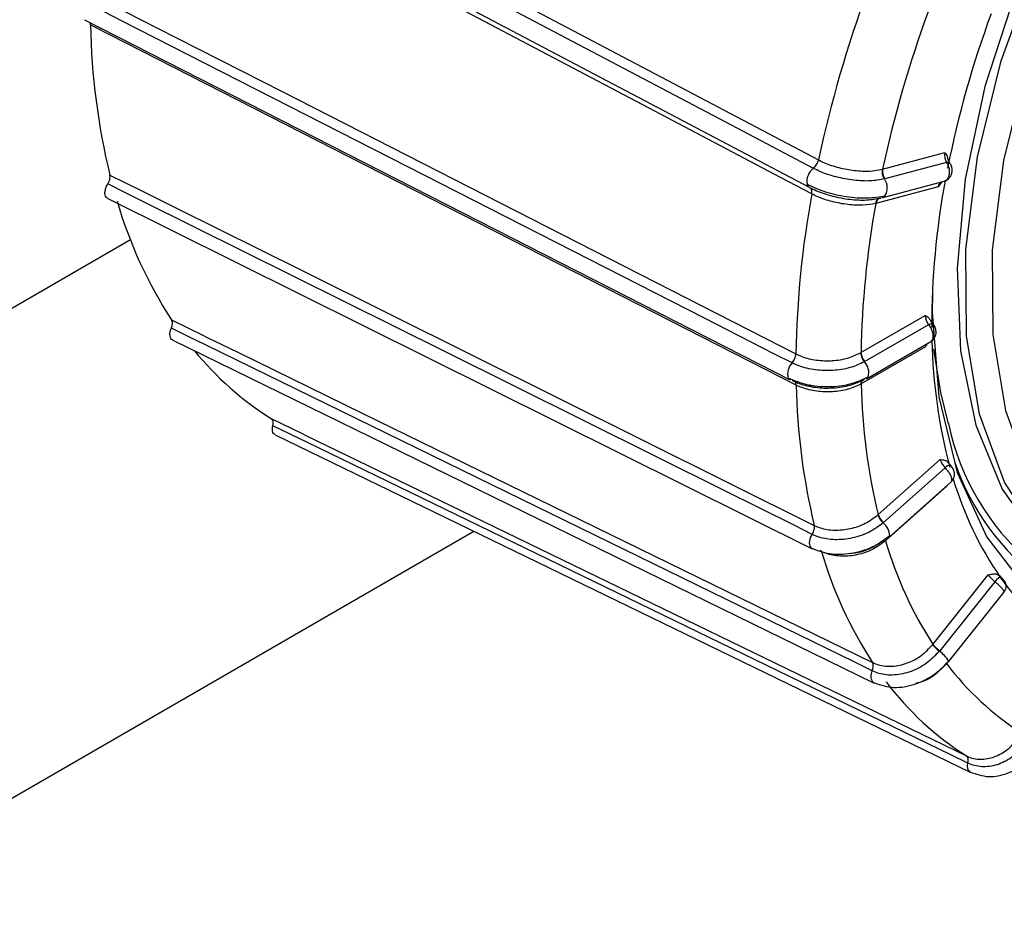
# Model space of a CAD drawing. Extents: x 5 to 297, y -3 to 205.
# Tile 27 of 37: x 231.53 to 233.62, y 97.31 to 99.23. Entities that reach past the tile are written whole.
import ezdxf

# ---------------------------------------------------------------- set-up
doc = ezdxf.new("R2010")
doc.units = 0
doc.layers.get('0').update_dxf_attribs({"linetype": 'CONTINUOUS'})

msp = doc.modelspace()

# ---------------------------------------------------------------- linework, layer by layer
at = {"color": 7, "linetype": 'CONTINUOUS'}
for p, q in [((231.7327, 99.7167), (233.2225, 98.9316)), ((231.7132, 99.6587), (233.203, 98.8736)), ((231.6704, 99.2278), (233.1626, 98.4665)), ((231.683, 99.217), (231.6821, 99.2219)), ((233.358, 98.912), (233.4895, 98.9469)), ((233.4934, 98.9262), (233.3626, 98.8914)), ((233.2042, 98.873), (233.2037, 98.8733)), ((233.4753, 98.8746), (233.3437, 98.8396)), ((233.3564, 98.8514), (233.488, 98.8864)), ((233.3626, 98.8914), (233.3619, 98.8912)), ((231.7195, 98.8499), (233.209, 98.1094)), ((233.3437, 98.8396), (233.343, 98.8394)), ((233.3123, 98.5244), (233.4482, 98.6028)), ((233.4554, 98.5832), (233.3203, 98.5053)), ((231.857, 98.5507), (233.3388, 97.8267)), ((233.3241, 98.4691), (233.4601, 98.5476)), ((233.4487, 98.5367), (233.3128, 98.4583)), ((233.3203, 98.5053), (233.3195, 98.5048)), ((233.2046, 98.4562), (233.1999, 98.4548)), ((233.3128, 98.4583), (233.3122, 98.4579)), ((232.0735, 98.3507), (233.5435, 97.6377)), ((233.3486, 98.1819), (233.4796, 98.2984)), ((233.5014, 98.2863), (233.4962, 98.2922)), ((233.49, 98.281), (233.3599, 98.1651)), ((233.3718, 98.1346), (233.503, 98.2514)), ((233.4948, 98.2431), (233.3639, 98.1265)), ((233.3599, 98.1651), (233.3591, 98.1645)), ((231.0511, 97.314), (232.4938, 98.1469)), ((233.3639, 98.1265), (233.3632, 98.126)), ((233.3672, 98.1338), (233.3676, 98.1337)), ((233.2089, 98.1094), (233.2062, 98.1116)), ((233.4644, 97.9077), (233.5815, 98.0545)), ((233.5951, 98.0401), (233.4787, 97.8942)), ((233.6078, 98.0501), (233.6034, 98.0539)), ((233.4975, 97.8706), (233.6147, 98.0175)), ((233.4787, 97.8942), (233.478, 97.8934)), ((233.4933, 97.8669), (233.4928, 97.8662)), ((233.5434, 97.6377), (233.5432, 97.6379))]:
    msp.add_line(p, q, dxfattribs=at)
at = {"color": 1, "linetype": 'CONTINUOUS'}
for p, q in [((231.1161, 98.387), (231.7674, 98.763)), ((233.2287, 98.1041), (233.2252, 98.1059)), ((233.4975, 97.8722), (233.4933, 97.8669))]:
    msp.add_line(p, q, dxfattribs=at)
at = {"color": 7, "linetype": 'CONTINUOUS', "flags": 128}
for points in [[(234.4274, 100.2975), (234.3859, 100.2707), (234.2342, 100.1544), (234.0887, 100.0136), (233.9531, 99.852), (233.8309, 99.6738), (233.7252, 99.4836), (233.6389, 99.2863), (233.5742, 99.087), (233.5327, 98.8908), (233.5154, 98.703), (233.523, 98.5282), (233.5551, 98.3712), (233.6109, 98.2358), (233.689, 98.1257), (233.7873, 98.0436), (233.8214, 98.0244)], [(233.8379, 98.0159), (233.7899, 98.0443), (233.6918, 98.1328), (233.6155, 98.2504), (233.563, 98.3939), (233.5356, 98.5594), (233.5343, 98.7425), (233.5589, 98.938), (233.6088, 99.1407), (233.6827, 99.345), (233.7786, 99.5454), (233.8937, 99.7364), (234.0251, 99.9128), (234.1691, 100.0697), (234.3217, 100.203), (234.4789, 100.3089)], [(234.5064, 100.2606), (234.3539, 100.1579), (234.2058, 100.0285), (234.0661, 99.8762), (233.9386, 99.7051), (233.8268, 99.5197), (233.7338, 99.3253), (233.6621, 99.127), (233.6136, 98.9303), (233.5897, 98.7405), (233.5911, 98.5629), (233.6176, 98.4023), (233.6686, 98.263), (233.7289, 98.1658)], [(233.2117, 98.9137), (233.1747, 98.9332), (233.0267, 99.0112), (232.4348, 99.3232), (231.7961, 99.6597), (231.7592, 99.6792), (231.7219, 99.6988)], [(233.2083, 98.8596), (233.1419, 98.8946), (232.8763, 99.0346), (231.7928, 99.6055), (231.7264, 99.6405), (231.7185, 99.6447)], [(233.4632, 98.6496), (233.4629, 98.6093), (233.4769, 98.4308), (233.5158, 98.2712), (233.5786, 98.1345), (233.6638, 98.024), (233.7692, 97.9425), (233.8924, 97.892), (234.0301, 97.8737), (234.1792, 97.8881), (234.3358, 97.9348), (234.4962, 98.0127), (234.6563, 98.1198), (234.8123, 98.2536), (234.9602, 98.4106), (235.0966, 98.5872), (235.2179, 98.7788), (235.3212, 98.9808), (235.404, 99.1882), (235.4642, 99.396)], [(231.6825, 99.2828), (231.749, 99.2488), (231.7569, 99.2448), (231.8234, 99.2109), (232.0895, 99.0751), (233.1747, 98.5214)], [(233.1668, 98.5024), (233.1297, 98.5213), (232.9815, 98.5969), (232.3887, 98.8994), (231.749, 99.2258), (231.712, 99.2447), (231.6746, 99.2637)], [(233.1752, 98.4557), (233.1087, 98.4896), (232.8426, 98.6254), (231.7574, 99.179), (231.6909, 99.213), (231.683, 99.217)], [(231.7241, 98.8996), (231.7905, 98.8666), (231.7984, 98.8627), (231.8648, 98.8297), (232.1304, 98.6976), (233.2136, 98.1591)], [(233.2092, 98.1402), (233.1722, 98.1586), (233.0243, 98.2321), (232.4325, 98.5264), (231.794, 98.8438), (231.757, 98.8621), (231.7197, 98.8807)], [(233.352, 98.8507), (233.3521, 98.8507), (233.354, 98.851)], [(231.8547, 98.5933), (231.9208, 98.561), (231.9286, 98.5572), (231.9947, 98.5249), (232.2589, 98.3958), (233.3366, 97.8693)], [(233.336, 97.8518), (233.2992, 97.8698), (233.152, 97.9417), (232.5632, 98.2293), (231.928, 98.5397), (231.8912, 98.5577), (231.8541, 98.5758)], [(233.4971, 98.3741), (233.4811, 98.4402), (233.4667, 98.5314)], [(233.1626, 98.4665), (233.1597, 98.4688), (233.1587, 98.4705)], [(233.3241, 98.4691), (233.3265, 98.4714), (233.3275, 98.473)], [(232.0653, 98.3847), (232.1309, 98.353), (232.1386, 98.3492), (232.2042, 98.3174), (232.4663, 98.1903), (233.5353, 97.6718)], [(233.5386, 97.6569), (233.5021, 97.6746), (233.356, 97.7454), (232.772, 98.0286), (232.1419, 98.3343), (232.1054, 98.352), (232.0686, 98.3698)], [(233.3718, 98.1346), (233.3727, 98.1357), (233.3732, 98.1375)], [(233.4974, 97.8706), (233.4976, 97.8709), (233.4975, 97.8722)], [(233.3388, 97.8267), (233.3386, 97.8269), (233.3373, 97.8277)]]:
    msp.add_lwpolyline(points, dxfattribs=at)
at = {"color": 1, "linetype": 'CONTINUOUS', "flags": 128}
for points in [[(233.4647, 98.5847), (233.4639, 98.5853), (233.4624, 98.5855), (233.4605, 98.5852), (233.4581, 98.5845), (233.4554, 98.5832)], [(233.6078, 98.0501), (233.6078, 98.0501), (233.607, 98.0503), (233.6058, 98.0498), (233.6041, 98.0488), (233.6022, 98.0472), (233.5999, 98.0452), (233.5975, 98.0428), (233.5951, 98.0401)], [(233.5432, 97.6379), (233.5429, 97.638), (233.5399, 97.6409), (233.5381, 97.6452), (233.5376, 97.6507), (233.5386, 97.6569)]]:
    msp.add_lwpolyline(points, dxfattribs=at)
at = {"color": 7, "linetype": 'CONTINUOUS'}
for centre, radius, start, end in [((235.8196, 98.3721), 2.6567, 159.8267, 167.8431), ((235.8106, 98.3812), 2.5095, 159.8799, 167.7899), ((235.6365, 98.4856), 2.1836, 159.7843, 168.679), ((233.1526, 99.246), 1.4699, 181.1302, 193.6307), ((233.384, 98.907), 0.0272, 169.7616, 215.3855), ((233.3846, 98.9072), 0.0271, 169.929, 215.7365), ((233.2085, 98.8828), 0.0107, 195.0616, 239.1757), ((235.1307, 98.5808), 1.6688, 169.4057, 180.1132), ((235.2104, 98.4897), 2.0359, 169.5318, 179.1067), ((233.3528, 98.8639), 0.0131, 286.0772, 322.0208), ((232.6514, 99.1115), 0.9504, 196.3096, 213.0385), ((235.2352, 98.4923), 1.9231, 169.5954, 179.0431), ((232.4284, 98.9595), 0.6798, 219.3698, 237.7251), ((233.3429, 98.5256), 0.0313, 182.8985, 221.6528), ((233.3434, 98.5261), 0.0311, 183.1038, 222.0532), ((234.6243, 98.4876), 1.3118, 181.2818, 193.4791), ((233.3197, 98.4611), 0.007, 89.199, 119.4361), ((234.5637, 98.4848), 1.3888, 181.1998, 193.5611), ((233.3857, 98.1942), 0.0399, 198.8428, 228.161), ((233.3861, 98.1948), 0.0396, 199.1065, 228.596), ((234.177, 98.3676), 0.8481, 196.5121, 212.836), ((234.0901, 98.3577), 0.8979, 196.4026, 212.9455), ((234.0477, 98.3554), 0.5366, 214.8804, 239.6665), ((233.5186, 97.9499), 0.0696, 218.0542, 234.3026), ((233.5185, 97.9506), 0.069, 218.3797, 234.7533), ((233.9807, 98.2357), 0.6111, 217.1132, 237.4337), ((233.8824, 98.218), 0.6471, 216.9774, 237.5695)]:
    msp.add_arc(centre, radius, start, end, dxfattribs=at)
at = {"color": 1, "linetype": 'CONTINUOUS'}
for centre, radius, start, end in [((233.496, 98.92), 0.00669, 47.5418, 112.3669), ((233.233, 98.8857), 0.0352, 127.172, 189.1725), ((233.3367, 98.8727), 0.0313, 327.4481, 36.2966), ((233.3563, 98.8381), 0.0133, 108.8411, 174.3937), ((233.357, 98.8382), 0.0134, 108.7782, 174.175), ((234.5965, 98.5735), 1.1344, 181.1732, 194.8741), ((233.1882, 98.48), 0.031, 133.6079, 197.7699), ((233.2957, 98.4819), 0.0331, 344.3576, 43.8012), ((233.3221, 98.459), 0.01, 125.7811, 186.4854), ((233.323, 98.4594), 0.0103, 128.6165, 185.9891), ((234.0227, 98.4867), 0.5375, 192.088, 265.2103), ((234.0119, 98.4659), 0.5306, 199.1576, 266.9591), ((233.5012, 98.272), 0.0143, 89.3364, 141.1999), ((234.2111, 98.4665), 0.7341, 196.3625, 214.6988), ((233.3346, 98.1345), 0.0387, 4.363, 50.7333), ((233.2283, 98.1237), 0.0253, 139.1686, 208.6547), ((233.4408, 97.8396), 0.0654, 29.8706, 55.3069), ((233.3539, 97.8407), 0.021, 148.0663, 218.1846)]:
    msp.add_arc(centre, radius, start, end, dxfattribs=at)
at = {"color": 7, "linetype": 'CONTINUOUS'}
for centre, major_axis, ratio, start_param, end_param in [((233.5022, 98.9385), (-0.0037, 0.0197), 0.642805, 1.011515, 2.121076), ((233.4609, 98.594), (-0.0086, 0.0181), 0.513821, 0.836128, 1.945689), ((233.4923, 98.2892), (-0.012, 0.016), 0.346426, 0.721419, 1.83098), ((233.5944, 98.0448), (0.0146, -0.0138), 0.151819, 3.793125, 4.902686)]:
    msp.add_ellipse(centre, major_axis=major_axis, ratio=ratio, start_param=start_param, end_param=end_param, dxfattribs=at)
at = {"color": 1, "linetype": 'CONTINUOUS'}
for centre, major_axis, ratio, start_param, end_param in [((233.488, 98.8662), (-0.0037, 0.0197), 0.642805, 0.263129, 1.011515), ((233.4614, 98.5279), (-0.0086, 0.0181), 0.513821, 0.517257, 0.836128)]:
    msp.add_ellipse(centre, major_axis=major_axis, ratio=ratio, start_param=start_param, end_param=end_param, dxfattribs=at)
at = {"color": 7, "linetype": 'CONTINUOUS'}
for points, knots in [([(233.4895, 98.9469), (233.4896, 98.9469), (233.4914, 98.9442), (233.4943, 98.9409), (233.4953, 98.9358), (233.4956, 98.9345)], [0, 0, 0, 0, 0.013295, 0.737582, 1, 1, 1, 1]), ([(233.2117, 98.9137), (233.2129, 98.9149), (233.2153, 98.9172), (233.2185, 98.9217), (233.2211, 98.9266), (233.222, 98.9299), (233.2225, 98.9316)], [0, 0, 0, 0, 0.25, 0.5, 0.75, 1, 1, 1, 1]), ([(233.2225, 98.9316), (233.2266, 98.9295), (233.2394, 98.9233), (233.2654, 98.9147), (233.2988, 98.9086), (233.3317, 98.907), (233.3488, 98.9102), (233.3573, 98.9118)], [0, 0, 0, 0, 0.106017, 0.329449, 0.552934, 0.776462, 1, 1, 1, 1]), ([(233.4879, 98.8867), (233.4891, 98.887), (233.4928, 98.8877), (233.498, 98.8916), (233.5026, 98.8977), (233.5051, 98.905), (233.5053, 98.9134), (233.5036, 98.9205), (233.5009, 98.9238), (233.5002, 98.9247)], [0, 0, 0, 0, 0.074533, 0.243301, 0.399268, 0.556329, 0.728035, 0.927999, 1, 1, 1, 1]), ([(233.5005, 98.9249), (233.4994, 98.9267), (233.4976, 98.9296), (233.4966, 98.9333), (233.4962, 98.9346)], [0, 0, 0, 0, 0.636548, 1, 1, 1, 1]), ([(231.7197, 98.8807), (231.7208, 98.8827), (231.723, 98.8866), (231.7246, 98.8929), (231.7246, 98.8972), (231.7242, 98.8992), (231.7241, 98.8996)], [0, 0, 0, 0, 0.3070079, 0.614028, 0.9207477, 1, 1, 1, 1]), ([(233.3619, 98.8912), (233.3524, 98.8895), (233.3334, 98.886), (233.297, 98.8878), (233.2598, 98.8947), (233.2307, 98.9043), (233.2164, 98.9114), (233.2117, 98.9137)], [0, 0, 0, 0, 0.22259, 0.445284, 0.668029, 0.890783, 1, 1, 1, 1]), ([(233.3573, 98.9118), (233.3573, 98.9118), (233.3575, 98.9118), (233.3578, 98.9119), (233.358, 98.912)], [0, 0, 0, 0, 0.04216, 1, 1, 1, 1]), ([(231.7196, 98.8501), (231.7191, 98.8503), (231.717, 98.851), (231.7147, 98.8547), (231.7134, 98.8607), (231.7142, 98.8682), (231.7165, 98.8751), (231.7188, 98.8791), (231.7197, 98.8807)], [0, 0, 0, 0, 0.067687, 0.26839, 0.469093, 0.669796, 0.870499, 1, 1, 1, 1]), ([(233.1982, 98.8801), (233.2106, 98.8744), (233.2355, 98.8631), (233.2816, 98.853), (233.3274, 98.8496), (233.3512, 98.8538), (233.3631, 98.8559)], [0, 0, 0, 0, 0.249619, 0.499495, 0.749623, 1, 1, 1, 1]), ([(233.2037, 98.8733), (233.2084, 98.871), (233.2227, 98.8639), (233.2518, 98.8543), (233.289, 98.8475), (233.3255, 98.8458), (233.3445, 98.8493), (233.354, 98.851)], [0, 0, 0, 0, 0.109217, 0.331971, 0.554716, 0.77741, 1, 1, 1, 1]), ([(233.4829, 98.8847), (233.4804, 98.8814), (233.4779, 98.8779), (233.4753, 98.8746), (233.4753, 98.8746)], [0, 0, 0, 0, 0.978043, 1, 1, 1, 1]), ([(233.343, 98.8394), (233.3345, 98.8379), (233.3174, 98.8348), (233.2846, 98.8365), (233.2512, 98.8427), (233.2252, 98.8513), (233.2124, 98.8576), (233.2083, 98.8596)], [0, 0, 0, 0, 0.223538, 0.447066, 0.670551, 0.893983, 1, 1, 1, 1]), ([(233.4482, 98.6028), (233.4483, 98.6028), (233.4509, 98.6013), (233.4554, 98.599), (233.4581, 98.5942), (233.4592, 98.5923)], [0, 0, 0, 0, 0.01102, 0.611346, 1, 1, 1, 1]), ([(231.8541, 98.5758), (231.8549, 98.5779), (231.8564, 98.582), (231.8567, 98.5878), (231.8558, 98.5915), (231.8549, 98.593), (231.8547, 98.5933)], [0, 0, 0, 0, 0.307008, 0.614028, 0.920748, 1, 1, 1, 1]), ([(233.4647, 98.5847), (233.4631, 98.5867), (233.4612, 98.5892), (233.4599, 98.5921), (233.4597, 98.5926)], [0, 0, 0, 0, 0.830646, 1, 1, 1, 1]), ([(233.4599, 98.5479), (233.4611, 98.5485), (233.4644, 98.5503), (233.4682, 98.5552), (233.4708, 98.5616), (233.4714, 98.5686), (233.4699, 98.576), (233.4674, 98.5817), (233.465, 98.5842), (233.4646, 98.5846)], [0, 0, 0, 0, 0.0933693, 0.265366, 0.4241474, 0.5799394, 0.7520269, 0.9622023, 1, 1, 1, 1]), ([(231.8571, 98.551), (231.8562, 98.5514), (231.8539, 98.5524), (231.8517, 98.5567), (231.8508, 98.5632), (231.8518, 98.5699), (231.8535, 98.5741), (231.8541, 98.5758)], [0, 0, 0, 0, 0.136088, 0.373085, 0.610083, 0.84708, 1, 1, 1, 1]), ([(233.4521, 98.543), (233.451, 98.541), (233.45, 98.5389), (233.4488, 98.5368), (233.4487, 98.5367)], [0, 0, 0, 0, 0.960224, 1, 1, 1, 1]), ([(233.1668, 98.5024), (233.1679, 98.5038), (233.1701, 98.5067), (233.1725, 98.5117), (233.1742, 98.5168), (233.1745, 98.5199), (233.1747, 98.5214)], [0, 0, 0, 0, 0.25, 0.5, 0.75, 1, 1, 1, 1]), ([(233.1747, 98.5214), (233.1788, 98.5195), (233.1916, 98.5136), (233.2179, 98.5075), (233.2518, 98.5064), (233.2853, 98.5116), (233.3029, 98.5199), (233.3117, 98.524)], [0, 0, 0, 0, 0.106017, 0.329449, 0.552934, 0.776462, 1, 1, 1, 1]), ([(233.3117, 98.524), (233.3117, 98.524), (233.3119, 98.5241), (233.3121, 98.5243), (233.3123, 98.5244)], [0, 0, 0, 0, 0.04216, 1, 1, 1, 1]), ([(233.3195, 98.5048), (233.3098, 98.5003), (233.2902, 98.4912), (233.253, 98.4854), (233.2153, 98.4867), (233.1859, 98.4935), (233.1715, 98.5002), (233.1668, 98.5024)], [0, 0, 0, 0, 0.22259, 0.445284, 0.668029, 0.890783, 1, 1, 1, 1]), ([(233.1587, 98.4705), (233.1713, 98.4653), (233.1965, 98.4548), (233.2437, 98.451), (233.2906, 98.4562), (233.3152, 98.4674), (233.3275, 98.473)], [0, 0, 0, 0, 0.2499561, 0.4999416, 0.7499562, 1, 1, 1, 1]), ([(233.1671, 98.4655), (233.1718, 98.4633), (233.1862, 98.4566), (233.2156, 98.4498), (233.2533, 98.4486), (233.2905, 98.4544), (233.31, 98.4635), (233.3198, 98.4681)], [0, 0, 0, 0, 0.109217, 0.331971, 0.554716, 0.77741, 1, 1, 1, 1]), ([(233.1705, 98.4647), (233.1704, 98.4648), (233.1695, 98.4655), (233.1682, 98.4655), (233.1671, 98.4655)], [0, 0, 0, 0, 0.101526, 1, 1, 1, 1]), ([(233.3122, 98.4579), (233.3034, 98.4538), (233.2858, 98.4457), (233.2523, 98.4406), (233.2184, 98.4417), (233.1921, 98.4479), (233.1793, 98.4538), (233.1752, 98.4557)], [0, 0, 0, 0, 0.2235379, 0.4470656, 0.6705511, 0.8939826, 1, 1, 1, 1]), ([(232.0686, 98.3698), (232.069, 98.3718), (232.0697, 98.3759), (232.0687, 98.3809), (232.067, 98.3836), (232.0656, 98.3845), (232.0653, 98.3847)], [0, 0, 0, 0, 0.307008, 0.614028, 0.920748, 1, 1, 1, 1]), ([(232.0736, 98.3509), (232.0725, 98.3515), (232.0699, 98.353), (232.0678, 98.358), (232.0674, 98.364), (232.0683, 98.3682), (232.0686, 98.3698)], [0, 0, 0, 0, 0.233027, 0.522972, 0.812916, 1, 1, 1, 1]), ([(233.4796, 98.2984), (233.4797, 98.2984), (233.4829, 98.2981), (233.4887, 98.2972), (233.4946, 98.295), (233.496, 98.2922), (233.4961, 98.2921)], [0, 0, 0, 0, 0.009322, 0.517151, 0.981135, 1, 1, 1, 1]), ([(233.5027, 98.2516), (233.504, 98.2528), (233.5071, 98.2554), (233.5094, 98.2611), (233.5102, 98.2671), (233.5095, 98.2729), (233.5071, 98.2789), (233.5042, 98.2836), (233.5018, 98.2858), (233.5013, 98.2862)], [0, 0, 0, 0, 0.132096, 0.302302, 0.451278, 0.593354, 0.747543, 0.951076, 1, 1, 1, 1]), ([(233.2136, 98.1591), (233.2177, 98.1573), (233.2305, 98.1517), (233.2564, 98.1478), (233.2898, 98.1512), (233.3225, 98.1623), (233.3395, 98.175), (233.348, 98.1813)], [0, 0, 0, 0, 0.106017, 0.329449, 0.552934, 0.776462, 1, 1, 1, 1]), ([(233.348, 98.1813), (233.348, 98.1813), (233.3482, 98.1815), (233.3484, 98.1817), (233.3486, 98.1819)], [0, 0, 0, 0, 0.04216, 1, 1, 1, 1]), ([(233.3591, 98.1645), (233.3497, 98.1574), (233.3308, 98.1434), (233.2944, 98.1311), (233.2573, 98.1274), (233.2282, 98.1318), (233.2139, 98.1381), (233.2092, 98.1402)], [0, 0, 0, 0, 0.2225903, 0.445284, 0.6680289, 0.8907827, 1, 1, 1, 1]), ([(233.2092, 98.1402), (233.2101, 98.1418), (233.2119, 98.145), (233.2134, 98.1502), (233.2142, 98.1551), (233.2138, 98.1578), (233.2136, 98.1591)], [0, 0, 0, 0, 0.25, 0.5, 0.75, 1, 1, 1, 1]), ([(233.2062, 98.1116), (233.2189, 98.1067), (233.2442, 98.097), (233.2911, 98.0985), (233.3374, 98.1115), (233.3613, 98.1288), (233.3732, 98.1375)], [0, 0, 0, 0, 0.250428, 0.500579, 0.750441, 1, 1, 1, 1]), ([(233.3632, 98.126), (233.3547, 98.1197), (233.3377, 98.107), (233.305, 98.096), (233.2716, 98.0927), (233.2456, 98.0967), (233.2329, 98.1023), (233.2287, 98.1041)], [0, 0, 0, 0, 0.223538, 0.447066, 0.670551, 0.893983, 1, 1, 1, 1]), ([(233.2911, 98.1005), (233.295, 98.1008), (233.3111, 98.102), (233.3393, 98.1129), (233.3582, 98.1268), (233.3676, 98.1337)], [0, 0, 0, 0, 0.137706, 0.568953, 1, 1, 1, 1]), ([(233.5815, 98.0545), (233.5816, 98.0545), (233.5851, 98.0554), (233.5918, 98.0569), (233.5995, 98.0569), (233.6023, 98.0542), (233.6031, 98.0535)], [0, 0, 0, 0, 0.0080478, 0.4464664, 0.8470325, 1, 1, 1, 1]), ([(233.6145, 98.0177), (233.6147, 98.018), (233.6153, 98.0187), (233.6139, 98.0217), (233.6105, 98.0262), (233.6053, 98.0315), (233.5999, 98.0364), (233.5963, 98.0391), (233.5951, 98.0401)], [0, 0, 0, 0, 0.116159, 0.308146, 0.500744, 0.693995, 0.887663, 1, 1, 1, 1]), ([(233.6144, 98.0178), (233.6155, 98.0191), (233.618, 98.0221), (233.6192, 98.0277), (233.6191, 98.0331), (233.6179, 98.0377), (233.6159, 98.0416), (233.613, 98.0453), (233.6101, 98.0483), (233.6081, 98.0498), (233.6078, 98.0501)], [0, 0, 0, 0, 0.135579, 0.302836, 0.444259, 0.565955, 0.677556, 0.798195, 0.965414, 1, 1, 1, 1]), ([(233.3366, 97.8693), (233.3407, 97.8676), (233.3533, 97.8623), (233.3785, 97.86), (233.4102, 97.8669), (233.4407, 97.8827), (233.4561, 97.8989), (233.4638, 97.907)], [0, 0, 0, 0, 0.106017, 0.329449, 0.552934, 0.776462, 1, 1, 1, 1]), ([(233.4638, 97.907), (233.4638, 97.907), (233.464, 97.9073), (233.4642, 97.9075), (233.4644, 97.9077)], [0, 0, 0, 0, 0.04216, 1, 1, 1, 1]), ([(233.478, 97.8934), (233.4695, 97.8844), (233.4524, 97.8664), (233.4184, 97.8489), (233.3831, 97.8412), (233.3549, 97.8438), (233.3407, 97.8498), (233.336, 97.8518)], [0, 0, 0, 0, 0.22259, 0.445284, 0.668029, 0.890783, 1, 1, 1, 1]), ([(233.336, 97.8518), (233.3366, 97.8535), (233.3378, 97.8569), (233.3384, 97.8618), (233.3381, 97.8662), (233.3371, 97.8683), (233.3366, 97.8693)], [0, 0, 0, 0, 0.25, 0.5, 0.75, 1, 1, 1, 1]), ([(233.3373, 97.8277), (233.35, 97.8231), (233.3755, 97.8139), (233.4209, 97.8198), (233.4647, 97.839), (233.4866, 97.8611), (233.4975, 97.8722)], [0, 0, 0, 0, 0.250834, 0.501178, 0.750932, 1, 1, 1, 1]), ([(233.4928, 97.8662), (233.485, 97.8583), (233.4696, 97.8423), (233.4458, 97.8287), (233.4317, 97.8261), (233.4282, 97.8255)], [0, 0, 0, 0, 0.427265, 0.85451, 1, 1, 1, 1]), ([(233.5353, 97.6718), (233.5393, 97.6701), (233.5518, 97.665), (233.5757, 97.6639), (233.6049, 97.6731), (233.632, 97.692), (233.6448, 97.7105), (233.6513, 97.7198)], [0, 0, 0, 0, 0.1060174, 0.3294489, 0.5529344, 0.7764621, 1, 1, 1, 1]), ([(233.6681, 97.71), (233.6609, 97.6997), (233.6467, 97.6791), (233.6165, 97.6581), (233.584, 97.6478), (233.5571, 97.6491), (233.5432, 97.6549), (233.5386, 97.6569)], [0, 0, 0, 0, 0.22259, 0.445284, 0.668029, 0.890783, 1, 1, 1, 1]), ([(233.5432, 97.6379), (233.5559, 97.6335), (233.5812, 97.6247), (233.6241, 97.6336), (233.6642, 97.6571), (233.6828, 97.6827), (233.6921, 97.6955)], [0, 0, 0, 0, 0.250915, 0.501442, 0.751247, 1, 1, 1, 1]), ([(233.5386, 97.6569), (233.5389, 97.6585), (233.5394, 97.6619), (233.539, 97.6662), (233.5377, 97.6698), (233.5361, 97.6711), (233.5353, 97.6718)], [0, 0, 0, 0, 0.25, 0.5, 0.75, 1, 1, 1, 1])]:
    msp.add_open_spline(points, degree=3, knots=knots, dxfattribs=at)
at = {"color": 1, "linetype": 'CONTINUOUS'}
for points, knots in [([(233.4879, 98.8867), (233.489, 98.887), (233.492, 98.8876), (233.4959, 98.8917), (233.499, 98.8981), (233.5001, 98.906), (233.4991, 98.9144), (233.4966, 98.9214), (233.4943, 98.9249), (233.4934, 98.9262)], [0, 0, 0, 0, 0.093216, 0.255008, 0.416834, 0.579176, 0.742068, 0.90531, 1, 1, 1, 1]), ([(233.2083, 98.8596), (233.2085, 98.8612), (233.2088, 98.8645), (233.208, 98.8685), (233.2067, 98.8713), (233.2053, 98.8722), (233.2048, 98.8725)], [0, 0, 0, 0, 0.279937, 0.559874, 0.839812, 1, 1, 1, 1]), ([(233.4601, 98.5477), (233.4602, 98.5478), (233.4618, 98.5482), (233.4639, 98.5514), (233.4655, 98.557), (233.465, 98.5643), (233.4626, 98.5721), (233.4591, 98.5786), (233.4564, 98.582), (233.4554, 98.5832)], [0, 0, 0, 0, 0.011789, 0.188109, 0.364467, 0.541386, 0.718906, 0.896807, 1, 1, 1, 1]), ([(233.1752, 98.4557), (233.175, 98.4571), (233.1747, 98.46), (233.173, 98.4631), (233.1713, 98.4642), (233.1705, 98.4647)], [0, 0, 0, 0, 0.34638, 0.69276, 1, 1, 1, 1]), ([(233.5028, 98.2515), (233.5034, 98.2522), (233.5048, 98.2536), (233.5047, 98.2581), (233.5027, 98.2642), (233.4988, 98.2709), (233.4943, 98.2768), (233.4912, 98.2799), (233.49, 98.281)], [0, 0, 0, 0, 0.142529, 0.328787, 0.515639, 0.703125, 0.891014, 1, 1, 1, 1])]:
    msp.add_open_spline(points, degree=3, knots=knots, dxfattribs=at)

doc.saveas('drawing.dxf')
